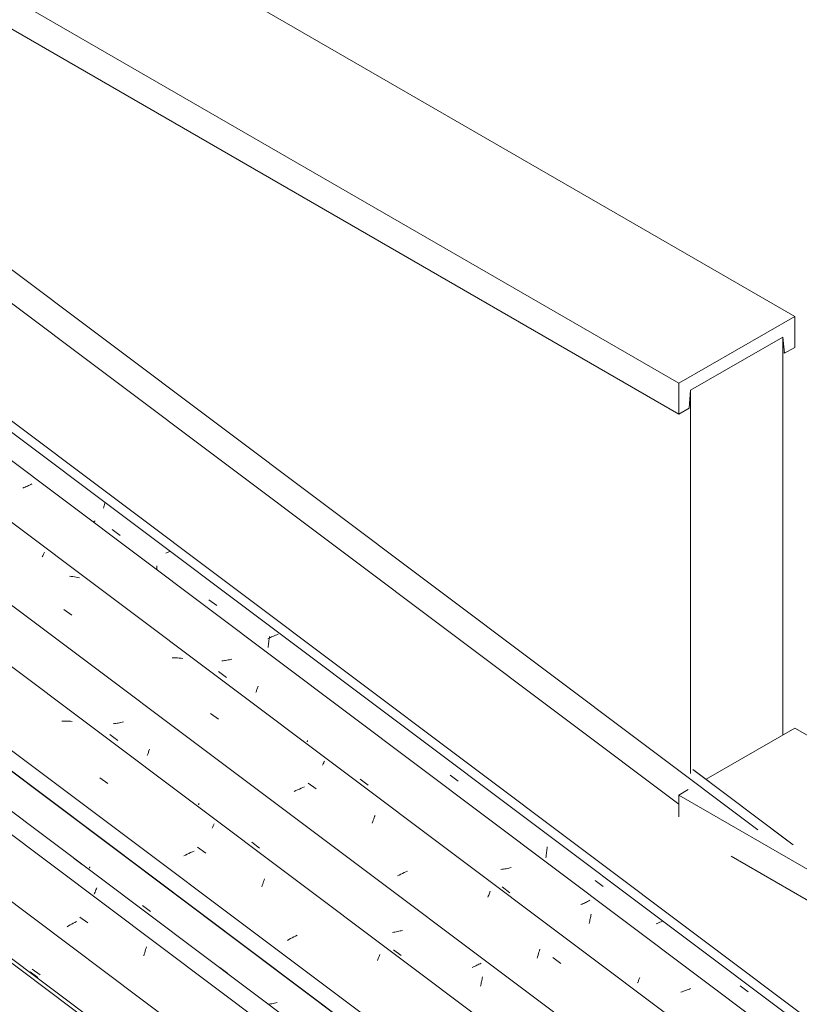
# Model space of a CAD drawing. Header units: metres. Extents: x 6.5 to 21.8, y 0.6 to 11.2.
# Tile 104 of 107: x 14.3 to 15.2, y 8.8 to 10. Entities that reach past the tile are written whole.
import ezdxf

# ---------------------------------------------------------------- set-up
doc = ezdxf.new("R2010")
doc.units = ezdxf.units.M
for name, color, linetype, lineweight in [('A-GLAZ-CWMG', 7, 'Continuous', 5), ('A-ROOF', 7, 'Continuous', 5), ('A-ROOF-OTLN', 7, 'Continuous', 5), ('I-WALL', 7, 'Continuous', 5)]:
    doc.layers.add(name, color=color, linetype=linetype, lineweight=lineweight)

# ---------------------------------------------------------------- blocks, each defined once
blk = doc.blocks.new('FP_111-ISO_02')
at = {"layer": 'A-GLAZ-CWMG'}
blk.add_line((18.3564, 5.7812), (11.9677, 10.5763), dxfattribs=at)
blk = doc.blocks.new('FP_112-ISO_02')
at = {"layer": 'A-GLAZ-CWMG', "color": 9, "true_color": 0xc0c0c0}
blk.add_line((14.2806, 8.8464), (14.2899, 8.8394), dxfattribs=at)
blk = doc.blocks.new('FP_113-ISO_02')
at = {"layer": 'A-GLAZ-CWMG'}
blk.add_line((18.4689, 5.8443), (12.1647, 10.576), dxfattribs=at)
blk = doc.blocks.new('FP_114-ISO_02')
at = {"layer": 'A-GLAZ-CWMG', "color": 9, "true_color": 0xc0c0c0}
for p, q in [((14.5627, 8.8047), (14.5615, 8.8045)), ((14.5642, 8.805), (14.5627, 8.8047)), ((14.5657, 8.8052), (14.5642, 8.805)), ((14.5672, 8.8056), (14.5657, 8.8052)), ((14.5688, 8.8059), (14.5672, 8.8056)), ((14.5703, 8.8063), (14.5688, 8.8059)), ((14.5718, 8.8066), (14.5703, 8.8063))]:
    blk.add_line(p, q, dxfattribs=at)
blk = doc.blocks.new('Rectangular Mullion - Telha Fibrocimento - Ondulada-V99-ISO_02')
at = {"layer": 'A-GLAZ-CWMG'}
for p, q in [((18.5291, 5.8745), (12.2213, 10.6088)), ((18.5313, 5.8732), (12.2216, 10.6089))]:
    blk.add_line(p, q, dxfattribs=at)
for name in ['FP_111-ISO_02', 'FP_113-ISO_02', 'FP_114-ISO_02', 'FP_112-ISO_02']:
    blk.add_blockref(name, (0, 0), dxfattribs=at)
blk = doc.blocks.new('FP_124-ISO_02')
at = {"layer": 'A-GLAZ-CWMG'}
blk.add_line((18.3534, 5.7783), (11.9647, 10.5734), dxfattribs=at)
blk = doc.blocks.new('FP_125-ISO_02')
at = {"layer": 'A-GLAZ-CWMG', "color": 9, "true_color": 0xc0c0c0}
blk.add_line((14.2779, 8.8433), (14.2872, 8.8362), dxfattribs=at)
blk = doc.blocks.new('FP_126-ISO_02')
at = {"layer": 'A-GLAZ-CWMG'}
blk.add_line((18.4874, 5.858), (12.0987, 10.653), dxfattribs=at)
at = {"layer": 'A-GLAZ-CWMG', "color": 9, "true_color": 0xc0c0c0}
for p, q in [((14.3306, 8.9778), (14.3401, 8.9707)), ((14.3558, 8.9394), (14.3563, 8.9406)), ((14.3563, 8.9406), (14.3568, 8.9418)), ((14.3568, 8.9418), (14.3573, 8.9429)), ((14.3542, 8.9355), (14.3548, 8.9368)), ((14.3548, 8.9368), (14.3553, 8.9381)), ((14.3553, 8.9381), (14.3558, 8.9394)), ((14.3371, 8.9081), (14.3467, 8.9014)), ((14.3237, 8.8978), (14.3219, 8.8967)), ((14.3256, 8.8989), (14.3237, 8.8978)), ((14.3275, 8.8999), (14.3256, 8.8989)), ((14.3294, 8.901), (14.3275, 8.8999)), ((14.3313, 8.902), (14.3294, 8.901)), ((14.3333, 8.903), (14.3313, 8.902)), ((14.4148, 8.8677), (14.4154, 8.8695)), ((14.4154, 8.8695), (14.4159, 8.8712)), ((14.4159, 8.8712), (14.4165, 8.873)), ((14.4133, 8.8621), (14.4138, 8.864)), ((14.4138, 8.864), (14.4143, 8.8658)), ((14.4143, 8.8658), (14.4148, 8.8677)), ((14.5038, 8.8484), (14.5133, 8.8413))]:
    blk.add_line(p, q, dxfattribs=at)
blk = doc.blocks.new('FP_127-ISO_02')
at = {"layer": 'A-GLAZ-CWMG', "color": 9, "true_color": 0xc0c0c0}
for p, q in [((14.3486, 8.9667), (14.3487, 8.9669)), ((14.3486, 8.9665), (14.3486, 8.9667)), ((14.3486, 8.9664), (14.3486, 8.9665)), ((14.3486, 8.9663), (14.3486, 8.9664)), ((14.3487, 8.9671), (14.3488, 8.9674)), ((14.3487, 8.9669), (14.3487, 8.9671)), ((14.3488, 8.9674), (14.349, 8.9677)), ((14.349, 8.9677), (14.3491, 8.9681)), ((14.4118, 8.922), (14.4211, 8.9149))]:
    blk.add_line(p, q, dxfattribs=at)
blk = doc.blocks.new('FP_128-ISO_02')
at = {"layer": 'A-GLAZ-CWMG'}
blk.add_line((18.6179, 5.9324), (12.2292, 10.7274), dxfattribs=at)
at = {"layer": 'A-GLAZ-CWMG', "color": 9, "true_color": 0xc0c0c0}
for p, q in [((14.3177, 9.1413), (14.3156, 9.1413)), ((14.3199, 9.1414), (14.3177, 9.1413)), ((14.3219, 9.1414), (14.3199, 9.1414)), ((14.324, 9.1413), (14.3219, 9.1414)), ((14.3261, 9.1412), (14.324, 9.1413)), ((14.3281, 9.141), (14.3261, 9.1412)), ((14.3609, 9.0739), (14.3705, 9.0671)), ((14.4946, 9.0139), (14.4951, 9.0149)), ((14.4951, 9.0149), (14.4955, 9.0158)), ((14.4955, 9.0158), (14.4959, 9.0168)), ((14.4959, 9.0168), (14.4963, 9.0176)), ((14.4963, 9.0176), (14.4967, 9.0185)), ((14.4967, 9.0185), (14.4971, 9.0192)), ((14.4731, 8.9867), (14.4711, 8.9858)), ((14.4773, 8.9913), (14.4869, 8.9845)), ((14.463, 8.9821), (14.461, 8.9811)), ((14.465, 8.9831), (14.463, 8.9821)), ((14.467, 8.984), (14.465, 8.9831)), ((14.469, 8.985), (14.467, 8.984)), ((14.4711, 8.9858), (14.469, 8.985)), ((14.5559, 8.9507), (14.5564, 8.9522)), ((14.5564, 8.9522), (14.557, 8.9536)), ((14.5536, 8.9442), (14.5542, 8.9459)), ((14.5542, 8.9459), (14.5548, 8.9475)), ((14.5548, 8.9475), (14.5553, 8.9491)), ((14.5553, 8.9491), (14.5559, 8.9507)), ((14.586, 8.8816), (14.5841, 8.8805)), ((14.5879, 8.8826), (14.586, 8.8816)), ((14.5899, 8.8836), (14.5879, 8.8826)), ((14.5918, 8.8846), (14.5899, 8.8836)), ((14.5938, 8.8856), (14.5918, 8.8846)), ((14.5958, 8.8866), (14.5938, 8.8856)), ((14.6912, 8.8565), (14.6918, 8.8578)), ((14.6918, 8.8578), (14.6923, 8.8591)), ((14.6923, 8.8591), (14.6928, 8.8604)), ((14.6928, 8.8604), (14.6933, 8.8615)), ((14.6933, 8.8615), (14.6938, 8.8627)), ((14.6938, 8.8627), (14.6943, 8.8638))]:
    blk.add_line(p, q, dxfattribs=at)
blk = doc.blocks.new('FP_129-ISO_02')
at = {"layer": 'A-GLAZ-CWMG', "color": 9, "true_color": 0xc0c0c0}
for p, q in [((14.3814, 9.1389), (14.3799, 9.1387)), ((14.3829, 9.1391), (14.3814, 9.1389)), ((14.3845, 9.1394), (14.3829, 9.1391)), ((14.386, 9.1397), (14.3845, 9.1394)), ((14.3875, 9.14), (14.386, 9.1397)), ((14.389, 9.1404), (14.3875, 9.14)), ((14.3784, 9.1385), (14.3768, 9.1383)), ((14.3799, 9.1387), (14.3784, 9.1385)), ((14.373, 9.1254), (14.3822, 9.1183)), ((14.4183, 9.1031), (14.4187, 9.104)), ((14.4187, 9.104), (14.419, 9.105)), ((14.419, 9.105), (14.4194, 9.106)), ((14.4194, 9.106), (14.4197, 9.1071)), ((14.4197, 9.1071), (14.4201, 9.1082)), ((14.4173, 9.1004), (14.4176, 9.1013)), ((14.4176, 9.1013), (14.4179, 9.1022)), ((14.4179, 9.1022), (14.4183, 9.1031)), ((14.4785, 9.0421), (14.4786, 9.0423)), ((14.4785, 9.0419), (14.4785, 9.0421)), ((14.4785, 9.0418), (14.4785, 9.0419)), ((14.4785, 9.0417), (14.4785, 9.0418)), ((14.4786, 9.0425), (14.4787, 9.0428)), ((14.4786, 9.0423), (14.4786, 9.0425)), ((14.4787, 9.0428), (14.4788, 9.0431)), ((14.4788, 9.0431), (14.479, 9.0434)), ((14.5417, 8.9973), (14.5509, 8.9903)), ((14.7106, 8.8903), (14.7091, 8.8901)), ((14.7121, 8.8905), (14.7106, 8.8903)), ((14.7137, 8.8908), (14.7121, 8.8905)), ((14.7152, 8.891), (14.7137, 8.8908)), ((14.7167, 8.8913), (14.7152, 8.891)), ((14.7182, 8.8917), (14.7167, 8.8913)), ((14.7197, 8.892), (14.7182, 8.8917)), ((14.7212, 8.8924), (14.7197, 8.892)), ((14.7104, 8.8694), (14.7197, 8.8624)), ((14.8056, 8.849), (14.8042, 8.8484)), ((14.8069, 8.8496), (14.8056, 8.849)), ((14.8082, 8.8502), (14.8069, 8.8496)), ((14.8096, 8.8509), (14.8082, 8.8502)), ((14.8109, 8.8515), (14.8096, 8.8509)), ((14.8121, 8.8521), (14.8109, 8.8515)), ((14.8134, 8.8528), (14.8121, 8.8521)), ((14.8146, 8.8534), (14.8134, 8.8528)), ((14.8155, 8.8328), (14.8158, 8.8343)), ((14.8158, 8.8343), (14.8161, 8.8357)), ((14.8161, 8.8357), (14.8163, 8.8372)), ((14.814, 8.826), (14.8143, 8.8273)), ((14.8143, 8.8273), (14.8146, 8.8287)), ((14.8146, 8.8287), (14.8149, 8.83)), ((14.8149, 8.83), (14.8152, 8.8314)), ((14.8152, 8.8314), (14.8155, 8.8328))]:
    blk.add_line(p, q, dxfattribs=at)
blk = doc.blocks.new('FP_130-ISO_02')
at = {"layer": 'A-GLAZ-CWMG'}
blk.add_line((18.7474, 6.007), (12.3587, 10.802), dxfattribs=at)
at = {"layer": 'A-GLAZ-CWMG', "color": 9, "true_color": 0xc0c0c0}
for p, q in [((14.2925, 9.337), (14.293, 9.3381)), ((14.293, 9.3381), (14.2934, 9.3391)), ((14.2934, 9.3391), (14.2938, 9.34)), ((14.2938, 9.34), (14.2942, 9.3409)), ((14.2942, 9.3409), (14.2946, 9.3417)), ((14.2946, 9.3417), (14.295, 9.3425)), ((14.3268, 9.3137), (14.3247, 9.3138)), ((14.3288, 9.3135), (14.3268, 9.3137)), ((14.3308, 9.3132), (14.3288, 9.3135)), ((14.3328, 9.3129), (14.3308, 9.3132)), ((14.3347, 9.3125), (14.3328, 9.3129)), ((14.3367, 9.312), (14.3347, 9.3125)), ((14.318, 9.2743), (14.3276, 9.2675)), ((14.4493, 9.2168), (14.4472, 9.2168)), ((14.4514, 9.2167), (14.4493, 9.2168)), ((14.4535, 9.2167), (14.4514, 9.2167)), ((14.4555, 9.2165), (14.4535, 9.2167)), ((14.4576, 9.2163), (14.4555, 9.2165)), ((14.4596, 9.2161), (14.4576, 9.2163)), ((14.4925, 9.1504), (14.5021, 9.1436)), ((14.6273, 9.0917), (14.6276, 9.0925)), ((14.6276, 9.0925), (14.628, 9.0932)), ((14.628, 9.0932), (14.6283, 9.0939)), ((14.626, 9.089), (14.6265, 9.0899)), ((14.6265, 9.0899), (14.6269, 9.0908)), ((14.6269, 9.0908), (14.6273, 9.0917)), ((14.5943, 9.0588), (14.5923, 9.0578)), ((14.5963, 9.0597), (14.5943, 9.0588)), ((14.5984, 9.0606), (14.5963, 9.0597)), ((14.6004, 9.0615), (14.5984, 9.0606)), ((14.6025, 9.0623), (14.6004, 9.0615)), ((14.6046, 9.0631), (14.6025, 9.0623)), ((14.6088, 9.0676), (14.6184, 9.0608)), ((14.6851, 9.0202), (14.6857, 9.0218)), ((14.6857, 9.0218), (14.6863, 9.0234)), ((14.6863, 9.0234), (14.6868, 9.025)), ((14.6868, 9.025), (14.6874, 9.0265)), ((14.6874, 9.0265), (14.6879, 9.0279)), ((14.6879, 9.0279), (14.6885, 9.0293)), ((14.7271, 8.963), (14.7251, 8.9621)), ((14.7172, 8.9582), (14.7153, 8.9572)), ((14.7191, 8.9592), (14.7172, 8.9582)), ((14.7211, 8.9602), (14.7191, 8.9592)), ((14.7231, 8.9612), (14.7211, 8.9602)), ((14.7251, 8.9621), (14.7231, 8.9612)), ((14.8226, 8.932), (14.8232, 8.9333)), ((14.8232, 8.9333), (14.8237, 8.9345)), ((14.8237, 8.9345), (14.8242, 8.9357)), ((14.8242, 8.9357), (14.8247, 8.9368)), ((14.8247, 8.9368), (14.8251, 8.9379)), ((14.8251, 8.9379), (14.8256, 8.9389)), ((14.8841, 8.8682), (14.8847, 8.8699)), ((14.8814, 8.8593), (14.8819, 8.8611)), ((14.8819, 8.8611), (14.8824, 8.863)), ((14.8824, 8.863), (14.883, 8.8648)), ((14.883, 8.8648), (14.8835, 8.8665)), ((14.8835, 8.8665), (14.8841, 8.8682)), ((14.8998, 8.86), (14.9094, 8.8531))]:
    blk.add_line(p, q, dxfattribs=at)
blk = doc.blocks.new('FP_131-ISO_02')
at = {"layer": 'A-GLAZ-CWMG', "color": 9, "true_color": 0xc0c0c0}
for p, q in [((14.272, 9.42), (14.2706, 9.4194)), ((14.2734, 9.4206), (14.272, 9.42)), ((14.2747, 9.4212), (14.2734, 9.4206)), ((14.276, 9.4218), (14.2747, 9.4212)), ((14.2774, 9.4224), (14.276, 9.4218)), ((14.2787, 9.423), (14.2774, 9.4224)), ((14.2799, 9.4237), (14.2787, 9.423)), ((14.2706, 9.4194), (14.2692, 9.4188)), ((14.5076, 9.2133), (14.5061, 9.2131)), ((14.5091, 9.2135), (14.5076, 9.2133)), ((14.5106, 9.2137), (14.5091, 9.2135)), ((14.5122, 9.2139), (14.5106, 9.2137)), ((14.5137, 9.2142), (14.5122, 9.2139)), ((14.5152, 9.2145), (14.5137, 9.2142)), ((14.5167, 9.2148), (14.5152, 9.2145)), ((14.5182, 9.2152), (14.5167, 9.2148)), ((14.5022, 9.2003), (14.5115, 9.1932)), ((14.5465, 9.1753), (14.5468, 9.1761)), ((14.5468, 9.1761), (14.5472, 9.177)), ((14.5472, 9.177), (14.5475, 9.1779)), ((14.5475, 9.1779), (14.5479, 9.1789)), ((14.5479, 9.1789), (14.5482, 9.1799)), ((14.5482, 9.1799), (14.5486, 9.1809)), ((14.5486, 9.1809), (14.549, 9.1819)), ((14.549, 9.1819), (14.5493, 9.183)), ((14.6077, 9.1168), (14.6078, 9.117)), ((14.6077, 9.1167), (14.6077, 9.1168)), ((14.6078, 9.1166), (14.6077, 9.1167)), ((14.6078, 9.1172), (14.6079, 9.1174)), ((14.6078, 9.117), (14.6078, 9.1172)), ((14.6079, 9.1174), (14.608, 9.1177)), ((14.608, 9.1177), (14.6081, 9.118)), ((14.6081, 9.118), (14.6082, 9.1184)), ((14.6709, 9.0722), (14.6802, 9.0652)), ((14.8398, 8.9651), (14.8383, 8.9649)), ((14.8414, 8.9653), (14.8398, 8.9651)), ((14.8429, 8.9656), (14.8414, 8.9653)), ((14.8444, 8.9658), (14.8429, 8.9656)), ((14.8459, 8.9661), (14.8444, 8.9658)), ((14.8475, 8.9665), (14.8459, 8.9661)), ((14.849, 8.9668), (14.8475, 8.9665)), ((14.8505, 8.9672), (14.849, 8.9668)), ((14.8397, 8.9444), (14.849, 8.9373)), ((14.9439, 8.9282), (14.9427, 8.9275)), ((14.9348, 8.9238), (14.9335, 8.9232)), ((14.9362, 8.9244), (14.9348, 8.9238)), ((14.9375, 8.925), (14.9362, 8.9244)), ((14.9389, 8.9256), (14.9375, 8.925)), ((14.9402, 8.9262), (14.9389, 8.9256)), ((14.9414, 8.9269), (14.9402, 8.9262)), ((14.9427, 8.9275), (14.9414, 8.9269)), ((14.9439, 8.9034), (14.9442, 8.9048)), ((14.9442, 8.9048), (14.9445, 8.9062)), ((14.9445, 8.9062), (14.9448, 8.9076)), ((14.9448, 8.9076), (14.9451, 8.909)), ((14.9451, 8.909), (14.9453, 8.9105)), ((14.9453, 8.9105), (14.9456, 8.9119)), ((14.9432, 8.9008), (14.9436, 8.9021)), ((14.9436, 8.9021), (14.9439, 8.9034)), ((15.0025, 8.8338), (15.0028, 8.8347)), ((15.0028, 8.8347), (15.0032, 8.8356)), ((15.0032, 8.8356), (15.0035, 8.8365)), ((15.0009, 8.8299), (15.0012, 8.8306)), ((15.0012, 8.8306), (15.0015, 8.8314)), ((15.0015, 8.8314), (15.0018, 8.8321)), ((15.0018, 8.8321), (15.0021, 8.8329)), ((15.0021, 8.8329), (15.0025, 8.8338)), ((15.0626, 8.8225), (15.0611, 8.822)), ((15.064, 8.8231), (15.0626, 8.8225)), ((15.0538, 8.8195), (15.0524, 8.8191)), ((15.0553, 8.82), (15.0538, 8.8195)), ((15.0568, 8.8204), (15.0553, 8.82)), ((15.0583, 8.8209), (15.0568, 8.8204)), ((15.0597, 8.8215), (15.0583, 8.8209)), ((15.0611, 8.822), (15.0597, 8.8215))]:
    blk.add_line(p, q, dxfattribs=at)
blk = doc.blocks.new('FP_132-ISO_02')
at = {"layer": 'A-GLAZ-CWMG', "color": 9, "true_color": 0xc0c0c0}
for p, q in [((14.3656, 9.3963), (14.366, 9.3978)), ((14.366, 9.3978), (14.3664, 9.3993)), ((14.3664, 9.3993), (14.3668, 9.4008)), ((14.3668, 9.4008), (14.367, 9.4018)), ((14.3653, 9.3948), (14.3656, 9.3963)), ((14.3541, 9.3791), (14.3529, 9.3783)), ((14.3553, 9.3799), (14.3541, 9.3791)), ((14.3758, 9.3693), (14.3853, 9.3624)), ((14.4409, 9.3419), (14.4393, 9.3413)), ((14.4424, 9.3426), (14.4409, 9.3419)), ((14.444, 9.3432), (14.4424, 9.3426)), ((14.4447, 9.3435), (14.444, 9.3432)), ((14.4286, 9.323), (14.4287, 9.3246)), ((14.4286, 9.3214), (14.4286, 9.323)), ((14.4287, 9.3246), (14.4288, 9.3261)), ((14.4906, 9.2858), (14.5001, 9.2789)), ((14.5715, 9.2443), (14.5699, 9.2437)), ((14.573, 9.2449), (14.5715, 9.2443)), ((14.5624, 9.2401), (14.561, 9.2393)), ((14.5615, 9.2323), (14.5617, 9.2339)), ((14.5617, 9.2339), (14.5619, 9.2356)), ((14.5619, 9.2356), (14.5622, 9.2372)), ((14.5622, 9.2372), (14.5624, 9.2389)), ((14.5639, 9.2408), (14.5624, 9.2401)), ((14.5624, 9.2389), (14.5627, 9.2405)), ((14.5627, 9.2405), (14.563, 9.2421)), ((14.5654, 9.2416), (14.5639, 9.2408)), ((14.5669, 9.2423), (14.5654, 9.2416)), ((14.5684, 9.243), (14.5669, 9.2423)), ((14.5699, 9.2437), (14.5684, 9.243)), ((14.5612, 9.2289), (14.5614, 9.2306)), ((14.5614, 9.2306), (14.5615, 9.2323)), ((14.7779, 9.077), (14.7874, 9.0701)), ((14.8924, 8.9855), (14.8927, 8.9871)), ((14.8927, 8.9871), (14.8929, 8.9888)), ((14.8929, 8.9888), (14.8931, 8.9904)), ((14.8931, 8.9904), (14.8934, 8.992)), ((14.8918, 8.9788), (14.8919, 8.9805)), ((14.8919, 8.9805), (14.8921, 8.9822)), ((14.8921, 8.9822), (14.8923, 8.9838)), ((14.8923, 8.9838), (14.8924, 8.9855)), ((14.9504, 8.9517), (14.9599, 8.9448)), ((15.0243, 8.9008), (15.0228, 8.9001)), ((15.0259, 8.9015), (15.0243, 8.9008)), ((15.0274, 8.9021), (15.0259, 8.9015)), ((15.029, 8.9027), (15.0274, 8.9021)), ((15.0306, 8.9034), (15.029, 8.9027)), ((15.123, 8.8263), (15.1324, 8.8194))]:
    blk.add_line(p, q, dxfattribs=at)
blk = doc.blocks.new('Rectangular Mullion - Telha Fibrocimento - Ondulada-V118-ISO_02')
at = {"layer": 'A-GLAZ-CWMG'}
for p, q in [((18.808, 6.0347), (12.4996, 10.7694)), ((18.6786, 5.9599), (12.3702, 10.6947)), ((18.5486, 5.8846), (12.24, 10.6195)), ((18.4141, 5.8056), (12.1045, 10.5413))]:
    blk.add_line(p, q, dxfattribs=at)
for name in ['FP_130-ISO_02', 'FP_128-ISO_02', 'FP_131-ISO_02', 'FP_126-ISO_02', 'FP_129-ISO_02', 'FP_124-ISO_02', 'FP_127-ISO_02', 'FP_132-ISO_02', 'FP_125-ISO_02']:
    blk.add_blockref(name, (0, 0), dxfattribs=at)
blk = doc.blocks.new('RUFO_1_ - RUFO_1_-1923193-ISO_02')
at = {"layer": 'A-ROOF'}
for p, q in [((12.536, 11.1539), (15.1878, 9.623)), ((12.536, 10.9947), (15.0499, 9.5434)), ((15.0499, 9.5066), (12.536, 10.958)), ((15.1878, 9.623), (15.0499, 9.5434)), ((15.1878, 9.5862), (15.1878, 9.623)), ((15.064, 9.5352), (15.1736, 9.5985)), ((15.1736, 9.5985), (15.1755, 9.5791)), ((15.1755, 9.5791), (15.1878, 9.5862)), ((15.1736, 9.5802), (15.1755, 9.5791)), ((15.0499, 9.5434), (15.0499, 9.5066)), ((15.0622, 9.5137), (15.064, 9.5352)), ((15.0499, 9.5066), (15.0622, 9.5137)), ((15.0823, 9.0722), (15.1878, 9.1331)), ((15.1878, 9.1331), (18.801, 7.047)), ((15.0499, 9.0535), (15.0612, 9.06)), ((15.0499, 9.0275), (15.0499, 9.0535)), ((15.0499, 9.0535), (18.6631, 6.9674)), ((18.6631, 6.9306), (15.1121, 8.9808))]:
    blk.add_line(p, q, dxfattribs=at)

msp = doc.modelspace()

# ---------------------------------------------------------------- linework, layer by layer
at = {"layer": 'A-ROOF-OTLN'}
for p, q in [((12.5346, 10.9303), (15.0499, 9.0425)), ((12.6031, 10.9192), (15.144, 9.0122)), ((12.4294, 10.8696), (18.5692, 6.2613)), ((12.5252, 10.7842), (18.5638, 6.2519)), ((15.0666, 9.0838), (15.1859, 8.9942)), ((15.0676, 9.0832), (15.1802, 8.9987))]:
    msp.add_line(p, q, dxfattribs=at)
at = {"layer": 'I-WALL'}
for p, q in [((15.1736, 9.5985), (15.064, 9.5352)), ((15.1736, 9.5985), (15.1736, 9.1249)), ((15.064, 9.0793), (15.064, 9.5352))]:
    msp.add_line(p, q, dxfattribs=at)

# ---------------------------------------------------------------- block references
at = {"layer": 'A-GLAZ-CWMG'}
for name in ['Rectangular Mullion - Telha Fibrocimento - Ondulada-V118-ISO_02', 'Rectangular Mullion - Telha Fibrocimento - Ondulada-V99-ISO_02']:
    msp.add_blockref(name, (0, 0), dxfattribs=at)
at = {"layer": 'A-ROOF'}
msp.add_blockref('RUFO_1_ - RUFO_1_-1923193-ISO_02', (0, 0), dxfattribs=at)

doc.saveas('drawing.dxf')
